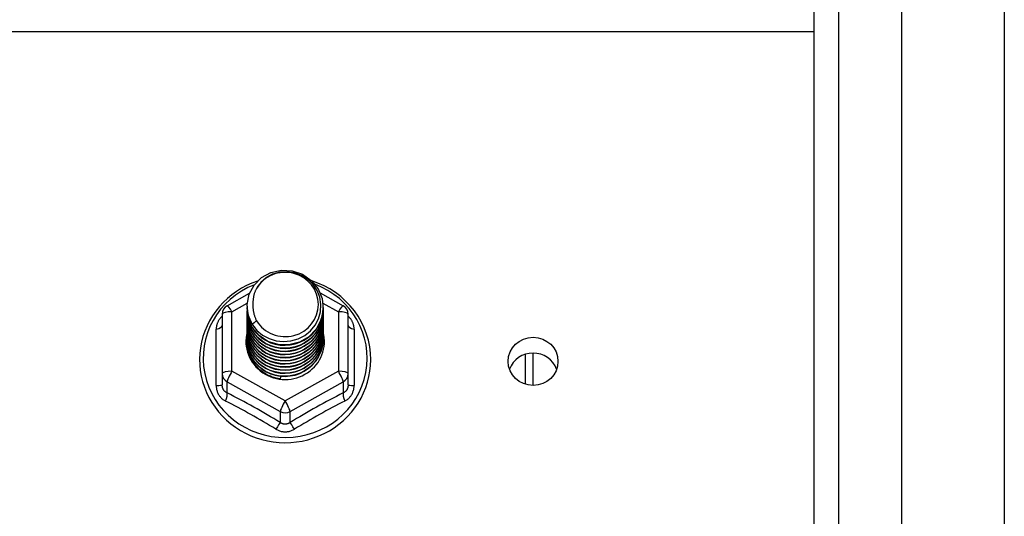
# Model space of a CAD drawing. Header units: inches. Extents: x 64.1 to 160.1, y 39 to 77.3.
# Tile 37 of 65: x 108 to 112, y 71.6 to 73.6. Entities that reach past the tile are written whole.
import ezdxf

# ---------------------------------------------------------------- set-up
doc = ezdxf.new("R2010")
doc.units = ezdxf.units.IN
doc.header["$MEASUREMENT"] = 0
doc.layers.add('Visible Edges(ANSI)', color=7, linetype='Continuous', lineweight=25)
doc.layers.add('Visible Tangent Edges(ANSI)', color=7, linetype='Continuous', lineweight=25)

msp = doc.modelspace()

# ---------------------------------------------------------------- linework, layer by layer
at = {"layer": 'Visible Edges(ANSI)'}
for p, q in [((111.56, 40.8433), (111.56, 75.426)), ((111.2056, 41.0318), (111.2056, 75.2375)), ((108.838, 72.4848), (108.928, 72.535)), ((109.2129, 72.5365), (109.3055, 72.4848)), ((108.8178, 72.4504), (108.8178, 72.2108)), ((108.9182, 72.4831), (108.9182, 72.4835)), ((108.9182, 72.4706), (108.9182, 72.471)), ((108.9182, 72.458), (108.9182, 72.4584)), ((109.2253, 72.4768), (109.2253, 72.4772)), ((109.2253, 72.4643), (109.2253, 72.4647)), ((109.2253, 72.4518), (109.2253, 72.4522)), ((109.3257, 72.2108), (109.3257, 72.4504)), ((108.9182, 72.4455), (108.9182, 72.4459)), ((108.9182, 72.433), (108.9182, 72.4334)), ((108.9182, 72.4204), (108.9182, 72.4208)), ((108.9182, 72.4079), (108.9182, 72.4083)), ((109.2253, 72.4392), (109.2253, 72.4396)), ((109.2253, 72.4267), (109.2253, 72.4271)), ((109.2253, 72.4141), (109.2253, 72.4146)), ((108.9182, 72.3953), (108.9182, 72.3957)), ((108.9182, 72.3828), (108.9182, 72.3832)), ((108.9182, 72.3703), (108.9182, 72.3707)), ((109.2253, 72.4016), (109.2253, 72.402)), ((109.2253, 72.3891), (109.2253, 72.3895)), ((109.2253, 72.3765), (109.2253, 72.3769)), ((108.9182, 72.3577), (108.9182, 72.3581)), ((108.9182, 72.3452), (108.9182, 72.3456)), ((109.2253, 72.364), (109.2253, 72.3644)), ((109.2253, 72.3515), (109.2253, 72.3519)), ((110.0718, 72.1632), (110.0718, 72.2939)), ((108.8178, 72.2108), (108.8178, 72.166)), ((109.3257, 72.166), (109.3257, 72.2108)), ((109.0534, 72.1968), (109.052, 72.1893))]:
    msp.add_line(p, q, dxfattribs=at)
at = {"layer": 'Visible Edges(ANSI)', "flags": 128}
for points in [[(108.9391, 72.4098), (108.9227, 72.4484), (108.9184, 72.4898), (108.9264, 72.5308), (108.9463, 72.5679), (108.9763, 72.598), (109.014, 72.6187), (109.0564, 72.6283), (109.1001, 72.6259), (109.1414, 72.6118), (109.1772, 72.5869), (109.2043, 72.5532), (109.2208, 72.5135), (109.2252, 72.4709), (109.2171, 72.4288), (109.1973, 72.3906), (109.1674, 72.3593), (109.1296, 72.3374), (109.0872, 72.3266), (109.0436, 72.3278), (109.0022, 72.3408), (108.9665, 72.3645), (108.9393, 72.397), (108.9228, 72.4356), (108.9184, 72.477)], [(108.9577, 72.3851), (108.9805, 72.3663), (109.0067, 72.3521), (109.0352, 72.3433), (109.0651, 72.34), (109.0951, 72.3426), (109.124, 72.351), (109.1505, 72.3647), (109.1737, 72.3834), (109.1926, 72.4063), (109.2062, 72.4324), (109.2141, 72.4606), (109.2158, 72.4899), (109.2112, 72.5187), (109.2006, 72.5461), (109.1843, 72.5707), (109.163, 72.5914), (109.1377, 72.6073), (109.1096, 72.6176), (109.0799, 72.6219), (109.05, 72.6198), (109.0213, 72.6115), (108.9952, 72.5974), (108.9731, 72.578), (108.9559, 72.5544)], [(108.9599, 72.5837), (108.9378, 72.5755), (108.9164, 72.5659), (108.8957, 72.5549), (108.8758, 72.5426), (108.8569, 72.529), (108.8389, 72.5141), (108.822, 72.4981), (108.8063, 72.481), (108.7918, 72.4629), (108.7787, 72.4438), (108.7669, 72.424), (108.7565, 72.4033), (108.7476, 72.3821), (108.7403, 72.3603), (108.7344, 72.338), (108.7302, 72.3154), (108.7276, 72.2926), (108.7266, 72.2696), (108.7273, 72.2467), (108.7295, 72.2238), (108.7334, 72.2012), (108.7388, 72.1788), (108.7459, 72.1569), (108.7544, 72.1355), (108.7645, 72.1147), (108.776, 72.0947), (108.7888, 72.0754), (108.803, 72.0571), (108.8185, 72.0398), (108.8351, 72.0235), (108.8528, 72.0084), (108.8716, 71.9945), (108.8913, 71.9819), (108.9118, 71.9706), (108.9331, 71.9607), (108.955, 71.9522), (108.9774, 71.9452), (109.0003, 71.9397), (109.0235, 71.9358), (109.0469, 71.9333), (109.0705, 71.9325), (109.094, 71.9332), (109.1175, 71.9354), (109.1407, 71.9392), (109.1636, 71.9445), (109.1861, 71.9514), (109.2081, 71.9597), (109.2294, 71.9694), (109.25, 71.9806), (109.2698, 71.993), (109.2887, 72.0068), (109.3065, 72.0218), (109.3233, 72.0379), (109.3389, 72.0552), (109.3532, 72.0734), (109.3662, 72.0925), (109.3779, 72.1125), (109.3881, 72.1332), (109.3968, 72.1545), (109.404, 72.1764), (109.4096, 72.1987), (109.4137, 72.2213), (109.4161, 72.2442), (109.4169, 72.2671)], [(109.4169, 72.2671), (109.4159, 72.2934), (109.4127, 72.3195), (109.4074, 72.3453), (109.4, 72.3706), (109.3906, 72.3952), (109.3793, 72.4191), (109.366, 72.442), (109.351, 72.4638), (109.3342, 72.4845), (109.3158, 72.5037), (109.296, 72.5215), (109.2748, 72.5378), (109.2523, 72.5523), (109.2287, 72.5651), (109.2042, 72.5761), (109.1789, 72.5852)], [(108.9559, 72.5544), (108.9547, 72.5519), (108.9534, 72.5494), (108.9523, 72.5468), (108.9512, 72.5442), (108.9501, 72.5416), (108.9491, 72.539), (108.9482, 72.5363), (108.9473, 72.5336), (108.9465, 72.5309), (108.9458, 72.5282), (108.9451, 72.5255), (108.9445, 72.5227), (108.9439, 72.52), (108.9435, 72.5172), (108.943, 72.5145), (108.9427, 72.5117), (108.9424, 72.5089), (108.9421, 72.5061), (108.9419, 72.5033), (108.9418, 72.5005), (108.9418, 72.4977), (108.9418, 72.4949), (108.9419, 72.4921), (108.942, 72.4893)], [(108.942, 72.4893), (108.9419, 72.4865), (108.9418, 72.4837), (108.9418, 72.4809), (108.9419, 72.478), (108.942, 72.4752), (108.9422, 72.4725), (108.9425, 72.4697), (108.9428, 72.4669), (108.9432, 72.4641), (108.9436, 72.4613), (108.9441, 72.4586), (108.9447, 72.4558), (108.9453, 72.4531), (108.946, 72.4504), (108.9468, 72.4477), (108.9476, 72.445), (108.9485, 72.4423), (108.9494, 72.4396), (108.9504, 72.437), (108.9515, 72.4344), (108.9526, 72.4318), (108.9537, 72.4292), (108.955, 72.4267), (108.9563, 72.4242)], [(108.9182, 72.4831), (108.9183, 72.4786), (108.9185, 72.4742), (108.9189, 72.4697), (108.9194, 72.4652), (108.92, 72.4608), (108.9208, 72.4564), (108.9217, 72.452), (108.9228, 72.4476), (108.924, 72.4433), (108.9253, 72.439), (108.9268, 72.4348), (108.9284, 72.4306), (108.9302, 72.4264), (108.9321, 72.4223), (108.9341, 72.4183), (108.9362, 72.4143), (108.9385, 72.4104), (108.9409, 72.4066), (108.9434, 72.4028), (108.9461, 72.3991), (108.9488, 72.3955), (108.9517, 72.3919), (108.9547, 72.3885), (108.9577, 72.3851)], [(108.9182, 72.4706), (108.9195, 72.4515), (108.9235, 72.4327), (108.9299, 72.4145), (108.9388, 72.3974), (108.95, 72.3815), (108.9632, 72.3671), (108.9783, 72.3546), (108.995, 72.3441), (109.013, 72.3357), (109.032, 72.3298), (109.0517, 72.3262), (109.0718, 72.3252), (109.0918, 72.3268), (109.1115, 72.3308), (109.1305, 72.3373), (109.1485, 72.3462), (109.1652, 72.3572), (109.1803, 72.3703), (109.1936, 72.3851), (109.2047, 72.4016), (109.2136, 72.4192), (109.2201, 72.4379), (109.224, 72.4572), (109.2253, 72.4768)], [(108.9182, 72.458), (108.9195, 72.4389), (108.9235, 72.4201), (108.9299, 72.402), (108.9388, 72.3848), (108.95, 72.369), (108.9632, 72.3546), (108.9783, 72.3421), (108.995, 72.3315), (109.013, 72.3232), (109.032, 72.3172), (109.0517, 72.3137), (109.0718, 72.3127), (109.0918, 72.3142), (109.1115, 72.3183), (109.1305, 72.3248), (109.1485, 72.3336), (109.1652, 72.3447), (109.1803, 72.3577), (109.1936, 72.3726), (109.2047, 72.389), (109.2136, 72.4067), (109.2201, 72.4253), (109.224, 72.4447), (109.2253, 72.4643)], [(108.9182, 72.4455), (108.9195, 72.4264), (108.9235, 72.4076), (108.9299, 72.3895), (108.9388, 72.3723), (108.95, 72.3564), (108.9632, 72.3421), (108.9783, 72.3295), (108.995, 72.319), (109.013, 72.3107), (109.032, 72.3047), (109.0517, 72.3012), (109.0718, 72.3002), (109.0918, 72.3017), (109.1115, 72.3057), (109.1305, 72.3122), (109.1485, 72.3211), (109.1652, 72.3321), (109.1803, 72.3452), (109.1936, 72.3601), (109.2047, 72.3765), (109.2136, 72.3942), (109.2201, 72.4128), (109.224, 72.4321), (109.2253, 72.4518)], [(109.2252, 72.4708), (109.2246, 72.4506), (109.2213, 72.4307), (109.2153, 72.4113), (109.2067, 72.3929), (109.1957, 72.3758), (109.1825, 72.3603), (109.1672, 72.3466), (109.1503, 72.335), (109.1319, 72.3258), (109.1124, 72.3189), (109.0922, 72.3147), (109.0717, 72.3131), (109.0511, 72.3142), (109.0309, 72.3179), (109.0115, 72.3242), (108.9931, 72.333), (108.9762, 72.344), (108.9609, 72.3572), (108.9477, 72.3722), (108.9367, 72.3888), (108.9282, 72.4067), (108.9222, 72.4255), (108.9189, 72.4449), (108.9184, 72.4645)], [(109.2252, 72.4582), (109.2246, 72.438), (109.2213, 72.4181), (109.2153, 72.3988), (109.2067, 72.3804), (109.1957, 72.3633), (109.1825, 72.3478), (109.1672, 72.3341), (109.1503, 72.3225), (109.1319, 72.3132), (109.1124, 72.3064), (109.0922, 72.3022), (109.0717, 72.3006), (109.0511, 72.3016), (109.0309, 72.3054), (109.0115, 72.3117), (108.9931, 72.3204), (108.9762, 72.3315), (108.9609, 72.3447), (108.9477, 72.3597), (108.9367, 72.3763), (108.9282, 72.3941), (108.9222, 72.4129), (108.9189, 72.4323), (108.9184, 72.452)], [(108.9182, 72.433), (108.9195, 72.4138), (108.9235, 72.395), (108.9299, 72.3769), (108.9388, 72.3598), (108.95, 72.3439), (108.9632, 72.3295), (108.9783, 72.317), (108.995, 72.3065), (109.013, 72.2981), (109.032, 72.2921), (109.0517, 72.2886), (109.0718, 72.2876), (109.0918, 72.2891), (109.1115, 72.2932), (109.1305, 72.2997), (109.1485, 72.3085), (109.1652, 72.3196), (109.1803, 72.3327), (109.1936, 72.3475), (109.2047, 72.3639), (109.2136, 72.3816), (109.2201, 72.4003), (109.224, 72.4196), (109.2253, 72.4392)], [(108.9182, 72.4204), (108.9195, 72.4013), (108.9235, 72.3825), (108.9299, 72.3644), (108.9388, 72.3472), (108.95, 72.3313), (108.9632, 72.317), (108.9783, 72.3044), (108.995, 72.2939), (109.013, 72.2856), (109.032, 72.2796), (109.0517, 72.2761), (109.0718, 72.2751), (109.0918, 72.2766), (109.1115, 72.2807), (109.1305, 72.2872), (109.1485, 72.296), (109.1652, 72.3071), (109.1803, 72.3201), (109.1936, 72.335), (109.2047, 72.3514), (109.2136, 72.3691), (109.2201, 72.3877), (109.224, 72.407), (109.2253, 72.4267)], [(108.9182, 72.4079), (108.9195, 72.3888), (108.9235, 72.37), (108.9299, 72.3518), (108.9388, 72.3347), (108.95, 72.3188), (108.9632, 72.3045), (108.9783, 72.2919), (108.995, 72.2814), (109.013, 72.2731), (109.032, 72.2671), (109.0517, 72.2635), (109.0718, 72.2625), (109.0918, 72.2641), (109.1115, 72.2681), (109.1305, 72.2746), (109.1485, 72.2835), (109.1652, 72.2945), (109.1803, 72.3076), (109.1936, 72.3225), (109.2047, 72.3389), (109.2136, 72.3565), (109.2201, 72.3752), (109.224, 72.3945), (109.2253, 72.4141)], [(109.2252, 72.4457), (109.2246, 72.4255), (109.2213, 72.4056), (109.2153, 72.3862), (109.2067, 72.3679), (109.1957, 72.3508), (109.1825, 72.3352), (109.1672, 72.3215), (109.1503, 72.31), (109.1319, 72.3007), (109.1124, 72.2939), (109.0922, 72.2896), (109.0717, 72.288), (109.0511, 72.2891), (109.0309, 72.2928), (109.0115, 72.2991), (108.9931, 72.3079), (108.9762, 72.319), (108.9609, 72.3321), (108.9477, 72.3471), (108.9367, 72.3637), (108.9282, 72.3816), (108.9222, 72.4004), (108.9189, 72.4198), (108.9184, 72.4394)], [(109.2252, 72.4332), (109.2246, 72.413), (109.2213, 72.393), (109.2153, 72.3737), (109.2067, 72.3553), (109.1957, 72.3382), (109.1825, 72.3227), (109.1672, 72.309), (109.1503, 72.2974), (109.1319, 72.2881), (109.1124, 72.2813), (109.0922, 72.2771), (109.0717, 72.2755), (109.0511, 72.2766), (109.0309, 72.2803), (109.0115, 72.2866), (108.9931, 72.2954), (108.9762, 72.3064), (108.9609, 72.3196), (108.9477, 72.3346), (108.9367, 72.3512), (108.9282, 72.369), (108.9222, 72.3878), (108.9189, 72.4072), (108.9184, 72.4269)], [(109.2252, 72.4206), (109.2246, 72.4004), (109.2213, 72.3805), (109.2153, 72.3612), (109.2067, 72.3428), (109.1957, 72.3257), (109.1825, 72.3101), (109.1672, 72.2965), (109.1503, 72.2849), (109.1319, 72.2756), (109.1124, 72.2688), (109.0922, 72.2645), (109.0717, 72.2629), (109.0511, 72.264), (109.0309, 72.2678), (109.0115, 72.2741), (108.9931, 72.2828), (108.9762, 72.2939), (108.9609, 72.3071), (108.9477, 72.3221), (108.9367, 72.3386), (108.9282, 72.3565), (108.9222, 72.3753), (108.9189, 72.3947), (108.9184, 72.4144)], [(108.9563, 72.4242), (108.9556, 72.4236), (108.9548, 72.423), (108.9541, 72.4224), (108.9534, 72.4218), (108.9527, 72.4212), (108.952, 72.4206), (108.9513, 72.42), (108.9506, 72.4194), (108.9498, 72.4188), (108.9491, 72.4182), (108.9484, 72.4176), (108.9477, 72.417), (108.947, 72.4164), (108.9463, 72.4158), (108.9456, 72.4152), (108.9448, 72.4146), (108.9441, 72.414), (108.9434, 72.4134), (108.9427, 72.4128), (108.942, 72.4122), (108.9413, 72.4116), (108.9406, 72.411), (108.9398, 72.4104), (108.9391, 72.4098)], [(108.9182, 72.3953), (108.9195, 72.3762), (108.9235, 72.3574), (108.9299, 72.3393), (108.9388, 72.3221), (108.95, 72.3063), (108.9632, 72.2919), (108.9783, 72.2794), (108.995, 72.2688), (109.013, 72.2605), (109.032, 72.2545), (109.0517, 72.251), (109.0718, 72.25), (109.0918, 72.2515), (109.1115, 72.2556), (109.1305, 72.2621), (109.1485, 72.2709), (109.1652, 72.282), (109.1803, 72.2951), (109.1936, 72.3099), (109.2047, 72.3263), (109.2136, 72.344), (109.2201, 72.3627), (109.224, 72.382), (109.2253, 72.4016)], [(108.9182, 72.3828), (108.9195, 72.3637), (108.9235, 72.3449), (108.9299, 72.3268), (108.9388, 72.3096), (108.95, 72.2937), (108.9632, 72.2794), (108.9783, 72.2668), (108.995, 72.2563), (109.013, 72.248), (109.032, 72.242), (109.0517, 72.2385), (109.0718, 72.2375), (109.0918, 72.239), (109.1115, 72.243), (109.1305, 72.2495), (109.1485, 72.2584), (109.1652, 72.2694), (109.1803, 72.2825), (109.1936, 72.2974), (109.2047, 72.3138), (109.2136, 72.3315), (109.2201, 72.3501), (109.224, 72.3694), (109.2253, 72.3891)], [(108.9182, 72.3703), (108.9195, 72.3511), (108.9235, 72.3324), (108.9299, 72.3142), (108.9388, 72.2971), (108.95, 72.2812), (108.9632, 72.2668), (108.9783, 72.2543), (108.995, 72.2438), (109.013, 72.2354), (109.032, 72.2295), (109.0517, 72.2259), (109.0718, 72.2249), (109.0918, 72.2265), (109.1115, 72.2305), (109.1305, 72.237), (109.1485, 72.2459), (109.1652, 72.2569), (109.1803, 72.27), (109.1936, 72.2848), (109.2047, 72.3012), (109.2136, 72.3189), (109.2201, 72.3376), (109.224, 72.3569), (109.2253, 72.3765)], [(109.2252, 72.4081), (109.2246, 72.3879), (109.2213, 72.368), (109.2153, 72.3486), (109.2067, 72.3302), (109.1957, 72.3131), (109.1825, 72.2976), (109.1672, 72.2839), (109.1503, 72.2724), (109.1319, 72.2631), (109.1124, 72.2562), (109.0922, 72.252), (109.0717, 72.2504), (109.0511, 72.2515), (109.0309, 72.2552), (109.0115, 72.2615), (108.9931, 72.2703), (108.9762, 72.2814), (108.9609, 72.2945), (108.9477, 72.3095), (108.9367, 72.3261), (108.9282, 72.344), (108.9222, 72.3628), (108.9189, 72.3822), (108.9184, 72.4018)], [(109.2252, 72.3955), (109.2246, 72.3754), (109.2213, 72.3554), (109.2153, 72.3361), (109.2067, 72.3177), (109.1957, 72.3006), (109.1825, 72.2851), (109.1672, 72.2714), (109.1503, 72.2598), (109.1319, 72.2505), (109.1124, 72.2437), (109.0922, 72.2395), (109.0717, 72.2379), (109.0511, 72.2389), (109.0309, 72.2427), (109.0115, 72.249), (108.9931, 72.2578), (108.9762, 72.2688), (108.9609, 72.282), (108.9477, 72.297), (108.9367, 72.3136), (108.9282, 72.3314), (108.9222, 72.3502), (108.9189, 72.3696), (108.9184, 72.3893)], [(109.2252, 72.383), (109.2246, 72.3628), (109.2213, 72.3429), (109.2153, 72.3236), (109.2067, 72.3052), (109.1957, 72.2881), (109.1825, 72.2725), (109.1672, 72.2589), (109.1503, 72.2473), (109.1319, 72.238), (109.1124, 72.2312), (109.0922, 72.2269), (109.0717, 72.2253), (109.0511, 72.2264), (109.0309, 72.2301), (109.0115, 72.2364), (108.9931, 72.2452), (108.9762, 72.2563), (108.9609, 72.2694), (108.9477, 72.2844), (108.9367, 72.301), (108.9282, 72.3189), (108.9222, 72.3377), (108.9189, 72.3571), (108.9184, 72.3767)], [(109.2252, 72.3705), (109.2246, 72.3503), (109.2213, 72.3303), (109.2153, 72.311), (109.2067, 72.2926), (109.1957, 72.2755), (109.1825, 72.26), (109.1672, 72.2463), (109.1503, 72.2347), (109.1319, 72.2255), (109.1124, 72.2186), (109.0922, 72.2144), (109.0717, 72.2128), (109.0511, 72.2139), (109.0309, 72.2176), (109.0115, 72.2239), (108.9931, 72.2327), (108.9762, 72.2437), (108.9609, 72.2569), (108.9477, 72.2719), (108.9367, 72.2885), (108.9282, 72.3063), (108.9222, 72.3251), (108.9189, 72.3445), (108.9184, 72.3642)], [(108.9182, 72.3577), (108.9195, 72.3386), (108.9235, 72.3198), (108.9299, 72.3017), (108.9388, 72.2845), (108.95, 72.2686), (108.9632, 72.2543), (108.9783, 72.2418), (108.995, 72.2312), (109.013, 72.2229), (109.032, 72.2169), (109.0517, 72.2134), (109.0718, 72.2124), (109.0918, 72.2139), (109.1115, 72.218), (109.1305, 72.2245), (109.1485, 72.2333), (109.1652, 72.2444), (109.1803, 72.2574), (109.1936, 72.2723), (109.2047, 72.2887), (109.2136, 72.3064), (109.2201, 72.325), (109.224, 72.3444), (109.2253, 72.364)], [(108.9182, 72.3452), (108.9195, 72.3261), (108.9235, 72.3073), (108.9299, 72.2891), (108.9388, 72.272), (108.95, 72.2561), (108.9632, 72.2418), (108.9783, 72.2292), (108.995, 72.2187), (109.013, 72.2104), (109.032, 72.2044), (109.0517, 72.2009), (109.0718, 72.1998), (109.0918, 72.2014), (109.1115, 72.2054), (109.1305, 72.2119), (109.1485, 72.2208), (109.1652, 72.2318), (109.1803, 72.2449), (109.1936, 72.2598), (109.2047, 72.2762), (109.2136, 72.2939), (109.2201, 72.3125), (109.224, 72.3318), (109.2253, 72.3515)], [(109.2252, 72.3579), (109.2246, 72.3377), (109.2213, 72.3178), (109.2153, 72.2985), (109.2067, 72.2801), (109.1957, 72.263), (109.1825, 72.2475), (109.1672, 72.2338), (109.1503, 72.2222), (109.1319, 72.2129), (109.1124, 72.2061), (109.0922, 72.2018), (109.0717, 72.2003), (109.0511, 72.2013), (109.0309, 72.2051), (109.0115, 72.2114), (108.9931, 72.2201), (108.9762, 72.2312), (108.9609, 72.2444), (108.9477, 72.2594), (108.9367, 72.2759), (108.9282, 72.2938), (108.9222, 72.3126), (108.9189, 72.332), (108.9184, 72.3517)], [(109.2252, 72.3454), (109.2252, 72.3453), (109.2252, 72.3452), (109.2252, 72.3451), (109.2252, 72.345), (109.2252, 72.3449), (109.2252, 72.3448), (109.2252, 72.3447), (109.2252, 72.3446), (109.2252, 72.3445), (109.2252, 72.3444), (109.2252, 72.3443), (109.2252, 72.3443), (109.2252, 72.3442), (109.2252, 72.3441), (109.2252, 72.344), (109.2252, 72.3439), (109.2252, 72.3438), (109.2252, 72.3437), (109.2253, 72.3436), (109.2253, 72.3435), (109.2253, 72.3434), (109.2253, 72.3433), (109.2253, 72.3432), (109.2253, 72.3431)], [(109.052, 72.1893), (109.0438, 72.1907), (109.0357, 72.1925), (109.0276, 72.1947), (109.0198, 72.1973), (109.012, 72.2003), (109.0045, 72.2037), (108.9971, 72.2075), (108.99, 72.2117), (108.9831, 72.2163), (108.9765, 72.2212), (108.9702, 72.2264), (108.9642, 72.2319), (108.9585, 72.2378), (108.9531, 72.2439), (108.9481, 72.2503), (108.9435, 72.257), (108.9392, 72.2639), (108.9353, 72.271), (108.9319, 72.2783), (108.9289, 72.2858), (108.9263, 72.2934), (108.9241, 72.3012), (108.9224, 72.309), (108.9211, 72.3169)]]:
    msp.add_lwpolyline(points, dxfattribs=at)
at = {"layer": 'Visible Edges(ANSI)'}
for centre, start, end in [((108.8572, 72.4504), 119.1745, 180), ((109.2863, 72.4504), 0, 60.8255)]:
    msp.add_arc(centre, 0.0394, start, end, dxfattribs=at)
for centre, major_axis, start_param, end_param in [((109.0718, 72.4896), (0.1339, 0), 3.671471, 8.899926), ((109.0718, 72.4846), (0.1535, 0), 3.669461, 3.875388), ((109.0718, 72.3406), (-0.1585, 0), 6.031816, 9.674875), ((110.0718, 72.1967), (0.1005, 0), 0.333879, 2.807714)]:
    msp.add_ellipse(centre, major_axis=major_axis, ratio=0.966998, start_param=start_param, end_param=end_param, dxfattribs=at)
msp.add_ellipse((110.0718, 72.2604), major_axis=(-0.1005, 0), ratio=0.966998, dxfattribs=at)
at = {"layer": 'Visible Tangent Edges(ANSI)'}
for p, q in [((111.9728, 76.0357), (111.9728, 40.2337)), ((111.3046, 40.9018), (111.3046, 75.3675)), ((83.0718, 73.59), (111.2056, 73.59)), ((108.8572, 72.4604), (108.9187, 72.4947)), ((109.2242, 72.4951), (109.2863, 72.4604)), ((108.8572, 72.2208), (108.8572, 72.4604)), ((109.2863, 72.4604), (109.2863, 72.2208)), ((108.7936, 72.1631), (108.7936, 72.3903)), ((109.3499, 72.3903), (109.3499, 72.1631)), ((110.0403, 72.289), (110.0403, 72.1681)), ((109.0718, 72.101), (108.8572, 72.2208)), ((109.2863, 72.2208), (109.0718, 72.101)), ((108.8375, 72.1778), (109.0521, 72.058)), ((108.8375, 72.133), (108.8375, 72.1778)), ((109.0915, 72.058), (109.306, 72.1778)), ((109.306, 72.1778), (109.306, 72.133)), ((109.0521, 72.058), (109.0521, 72.0132)), ((109.0915, 72.0132), (109.0915, 72.058))]:
    msp.add_line(p, q, dxfattribs=at)
at = {"layer": 'Visible Tangent Edges(ANSI)', "flags": 128}
for points in [[(108.8178, 72.4429), (108.816, 72.4411), (108.8141, 72.4393), (108.8124, 72.4374), (108.8107, 72.4355), (108.8091, 72.4335), (108.8076, 72.4314), (108.8061, 72.4293), (108.8047, 72.4272), (108.8034, 72.4251), (108.8021, 72.4229), (108.801, 72.4206), (108.7999, 72.4184), (108.7989, 72.4161), (108.798, 72.4138), (108.7971, 72.4115), (108.7964, 72.4092), (108.7958, 72.4068), (108.7952, 72.4044), (108.7947, 72.4021), (108.7943, 72.3997), (108.794, 72.3973), (108.7938, 72.395), (108.7936, 72.3926), (108.7936, 72.3903)], [(109.3499, 72.3903), (109.3499, 72.3926), (109.3498, 72.395), (109.3495, 72.3973), (109.3492, 72.3997), (109.3488, 72.4021), (109.3484, 72.4044), (109.3478, 72.4068), (109.3471, 72.4092), (109.3464, 72.4115), (109.3456, 72.4138), (109.3447, 72.4161), (109.3437, 72.4184), (109.3426, 72.4206), (109.3414, 72.4229), (109.3402, 72.4251), (109.3388, 72.4272), (109.3374, 72.4293), (109.336, 72.4314), (109.3344, 72.4335), (109.3328, 72.4355), (109.3311, 72.4374), (109.3294, 72.4393), (109.3276, 72.4411), (109.3257, 72.4429)], [(108.7936, 72.1631), (108.7937, 72.1598), (108.7939, 72.1565), (108.7942, 72.1533), (108.7947, 72.1501), (108.7954, 72.1469), (108.7961, 72.1437), (108.797, 72.1406), (108.7981, 72.1376), (108.7993, 72.1346), (108.8006, 72.1317), (108.802, 72.1288), (108.8036, 72.126), (108.8053, 72.1233), (108.8071, 72.1207), (108.8091, 72.1182), (108.8111, 72.1158), (108.8133, 72.1135), (108.8155, 72.1112), (108.8179, 72.1092), (108.8204, 72.1072), (108.8229, 72.1053), (108.8255, 72.1036), (108.8282, 72.102), (108.8309, 72.1005)], [(108.8375, 72.133), (108.8361, 72.1337), (108.8347, 72.1345), (108.8333, 72.1353), (108.8319, 72.1363), (108.8306, 72.1373), (108.8294, 72.1383), (108.8282, 72.1394), (108.8271, 72.1406), (108.826, 72.1419), (108.825, 72.1432), (108.824, 72.1446), (108.8231, 72.146), (108.8223, 72.1474), (108.8215, 72.149), (108.8208, 72.1505), (108.8202, 72.1521), (108.8196, 72.1538), (108.8192, 72.1554), (108.8188, 72.1571), (108.8184, 72.1589), (108.8182, 72.1606), (108.818, 72.1624), (108.8179, 72.1642), (108.8178, 72.166)], [(109.3257, 72.166), (109.3257, 72.1642), (109.3256, 72.1624), (109.3254, 72.1606), (109.3251, 72.1589), (109.3248, 72.1571), (109.3244, 72.1554), (109.3239, 72.1538), (109.3233, 72.1521), (109.3227, 72.1505), (109.322, 72.149), (109.3213, 72.1474), (109.3204, 72.146), (109.3195, 72.1446), (109.3186, 72.1432), (109.3175, 72.1419), (109.3165, 72.1406), (109.3153, 72.1394), (109.3141, 72.1383), (109.3129, 72.1373), (109.3116, 72.1363), (109.3103, 72.1353), (109.3089, 72.1345), (109.3075, 72.1337), (109.306, 72.133)], [(109.3126, 72.1005), (109.3153, 72.102), (109.318, 72.1036), (109.3206, 72.1053), (109.3232, 72.1072), (109.3256, 72.1092), (109.328, 72.1112), (109.3303, 72.1135), (109.3324, 72.1158), (109.3345, 72.1182), (109.3364, 72.1207), (109.3382, 72.1233), (109.3399, 72.126), (109.3415, 72.1288), (109.3429, 72.1317), (109.3443, 72.1346), (109.3454, 72.1376), (109.3465, 72.1406), (109.3474, 72.1437), (109.3482, 72.1469), (109.3488, 72.1501), (109.3493, 72.1533), (109.3497, 72.1565), (109.3499, 72.1598), (109.3499, 72.1631)], [(109.0915, 72.0132), (109.09, 72.0123), (109.0884, 72.0114), (109.0869, 72.0106), (109.0853, 72.0099), (109.0837, 72.0093), (109.082, 72.0087), (109.0803, 72.0082), (109.0787, 72.0079), (109.077, 72.0076), (109.0752, 72.0073), (109.0735, 72.0072), (109.0718, 72.0072), (109.0701, 72.0072), (109.0683, 72.0073), (109.0666, 72.0075), (109.0649, 72.0078), (109.0632, 72.0082), (109.0616, 72.0087), (109.0599, 72.0093), (109.0583, 72.0099), (109.0567, 72.0106), (109.0551, 72.0114), (109.0536, 72.0123), (109.0521, 72.0132)], [(109.0344, 71.9869), (109.0373, 71.9853), (109.0402, 71.9838), (109.0431, 71.9824), (109.0462, 71.9811), (109.0493, 71.98), (109.0524, 71.979), (109.0556, 71.9782), (109.0588, 71.9775), (109.062, 71.977), (109.0653, 71.9766), (109.0685, 71.9764), (109.0718, 71.9763), (109.0751, 71.9764), (109.0783, 71.9766), (109.0816, 71.977), (109.0848, 71.9775), (109.088, 71.9782), (109.0912, 71.979), (109.0943, 71.98), (109.0974, 71.9811), (109.1004, 71.9824), (109.1034, 71.9838), (109.1063, 71.9853), (109.1091, 71.9869)]]:
    msp.add_lwpolyline(points, dxfattribs=at)
at = {"layer": 'Visible Tangent Edges(ANSI)'}
for centre, major_axis, ratio, start_param, end_param in [((109.0718, 72.2731), (0.3308, 0), 0.966998, 1.955468, 7.482801), ((108.8572, 72.4504), (-0.0394, 0), 0.254784, 4.712389, 6.283185), ((108.8572, 72.4504), (-0.0192, 0.0344), 0.127392, 4.936728, 6.283185), ((109.2863, 72.4504), (0.0192, 0.0344), 0.127392, 0, 1.346458), ((109.2863, 72.4504), (0.0394, 0), 0.254784, 0, 1.570796), ((108.7785, 72.4056), (0.0394, 0), 0.420933, 5.107073, 6.283185), ((109.3651, 72.4056), (-0.0394, 0), 0.420933, 0, 1.176113), ((108.8572, 72.2108), (-0.0394, 0), 0.254784, 4.712389, 6.283185), ((108.8572, 72.2108), (-0.0394, 0), 0.966998, 0, 1.047198), ((108.8572, 72.2108), (-0.0192, -0.0344), 0.127392, 4.48805, 6.058847), ((109.2863, 72.2108), (0.0394, 0), 0.254784, 0, 1.570796), ((109.2863, 72.2108), (0.0192, -0.0344), 0.127392, 0.224339, 1.795135), ((109.2863, 72.2108), (0.0394, 0), 0.966998, 5.235988, 6.283185), ((108.7785, 72.166), (0.0394, 0), 0.080687, 5.107073, 6.283185), ((108.8178, 72.1), (0.0178, 0.0351), 0.295528, 4.874003, 6.050115), ((108.9448, 71.8965), (-0.6046, 0.361), 0.220649, 4.666525, 5.020223), ((109.1987, 71.8965), (-0.6046, -0.361), 0.220649, 4.404555, 4.758253), ((109.3257, 72.1), (-0.0178, 0.0351), 0.295528, 0.23307, 1.409183), ((109.3651, 72.166), (-0.0394, 0), 0.080687, 0, 1.176113), ((108.9327, 71.8762), (0.5734, -0.3423), 0.220649, 1.524932, 1.878631), ((109.0718, 72.091), (-0.0192, -0.0344), 0.127392, 4.48805, 6.058847), ((109.0718, 72.091), (0.0192, -0.0344), 0.127392, 0.224339, 1.795135), ((109.2109, 71.8762), (0.5734, 0.3423), 0.220649, 1.262962, 1.61666), ((109.0718, 72.091), (0.0394, 0), 0.966998, 4.18879, 5.235988), ((109.0324, 71.9803), (0.0205, 0.0336), 0.044718, 0.222707, 1.398819), ((109.1111, 71.9803), (-0.0205, 0.0336), 0.044718, 4.884366, 6.060479)]:
    msp.add_ellipse(centre, major_axis=major_axis, ratio=ratio, start_param=start_param, end_param=end_param, dxfattribs=at)

doc.saveas('drawing.dxf')
